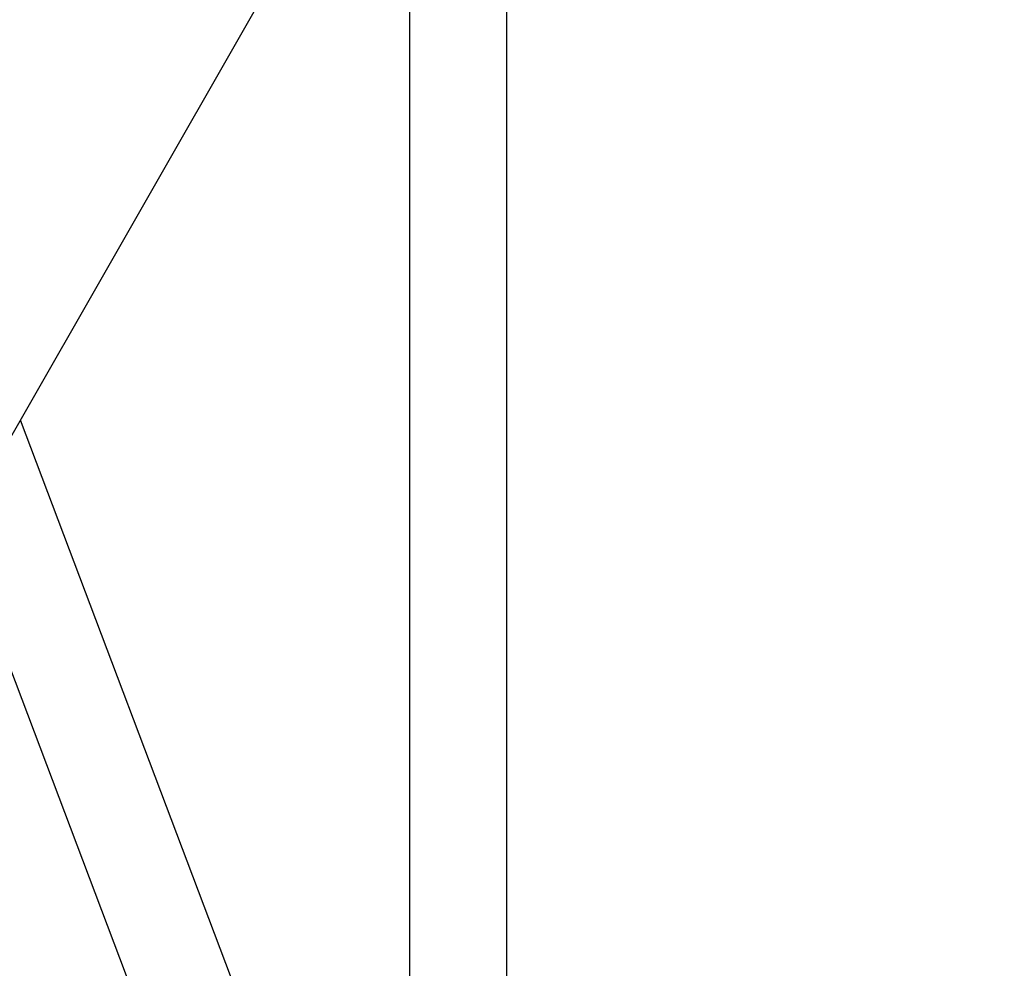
# Model space of a CAD drawing. Header units: millimetres. Extents: x -491 to 2059, y -393 to 795.
# Tile 15 of 256: x -323 to -313, y -87 to -77. Entities that reach past the tile are written whole.
import ezdxf

# ---------------------------------------------------------------- set-up
doc = ezdxf.new("R2010")
doc.units = ezdxf.units.MM
doc.header["$LTSCALE"] = 462.55
doc.layers.get('0').update_dxf_attribs({"linetype": 'CONTINUOUS'})
for name, color, linetype in [('A2300201_ABL339', 7, 'CONTINUOUS'), ('A2300201_ABL403', 7, 'CONTINUOUS'), ('DR1SM11A1001_ABL328', 7, 'CONTINUOUS'), ('DR1SM11P1003_PBL329', 7, 'CONTINUOUS'), ('M2300301_PBL410', 7, 'CONTINUOUS'), ('M2300301_PBL417', 7, 'CONTINUOUS'), ('왼쪽_14_VBL319', 7, 'CONTINUOUS')]:
    doc.layers.add(name, color=color, linetype=linetype)

# ---------------------------------------------------------------- blocks, each defined once
blk = doc.blocks.new('DR1SM11P1003_PBL329', base_point=(1776.573, 2961.638))
at = {"layer": 'DR1SM11P1003_PBL329', "color": 7}
blk.add_line((1388.382, 2601.464), (1776.573, 3280.8), dxfattribs=at)
blk = doc.blocks.new('DR1SM11A1001_ABL328', base_point=(1776.573, 2966.638))
at = {"layer": 'DR1SM11P1003_PBL329'}
blk.add_blockref('DR1SM11P1003_PBL329', (1776.573, 2961.638), dxfattribs=at)
blk = doc.blocks.new('M2300301_PBL410', base_point=(1723.074, 3091.781))
at = {"layer": 'M2300301_PBL410', "color": 7}
for p, q in [((1727.839, 2928.991), (1727.839, 3195.514)), ((1718.309, 2928.991), (1718.309, 3178.836))]:
    blk.add_line(p, q, dxfattribs=at)
blk = doc.blocks.new('A2300201_ABL339', base_point=(1727.023, 3094.927))
at = {"layer": 'M2300301_PBL410'}
blk.add_blockref('M2300301_PBL410', (1723.074, 3091.781), dxfattribs=at)
blk = doc.blocks.new('M2300301_PBL417', base_point=(1688.201, 3073.129))
at = {"layer": 'M2300301_PBL417', "color": 7}
for p, q in [((1718.309, 3011.131), (1680.157, 3112.071)), ((1718.309, 2984.176), (1674.025, 3101.34))]:
    blk.add_line(p, q, dxfattribs=at)
blk = doc.blocks.new('A2300201_ABL403', base_point=(1691.807, 3072.169))
at = {"layer": 'M2300301_PBL417'}
blk.add_blockref('M2300301_PBL417', (1688.201, 3073.129), dxfattribs=at)
blk = doc.blocks.new('왼쪽_14_VBL319', base_point=(1776.573, 3006.638))
at = {"layer": 'A2300201_ABL339'}
blk.add_blockref('A2300201_ABL339', (1727.023, 3094.927), dxfattribs=at)
at = {"layer": 'A2300201_ABL403'}
blk.add_blockref('A2300201_ABL403', (1691.807, 3072.169), dxfattribs=at)
at = {"layer": 'DR1SM11A1001_ABL328'}
blk.add_blockref('DR1SM11A1001_ABL328', (1776.573, 2966.638), dxfattribs=at)
blk = doc.blocks.new('W1')
at = {"layer": '왼쪽_14_VBL319'}
blk.add_blockref('왼쪽_14_VBL319', (1776.5735, 3006.6379), dxfattribs=at)

msp = doc.modelspace()

# ---------------------------------------------------------------- block references
at = {"xscale": 0.1, "yscale": 0.1, "zscale": 0.1}
msp.add_blockref('W1', (-490.8323, -392.5342), dxfattribs=at)

doc.saveas('drawing.dxf')
